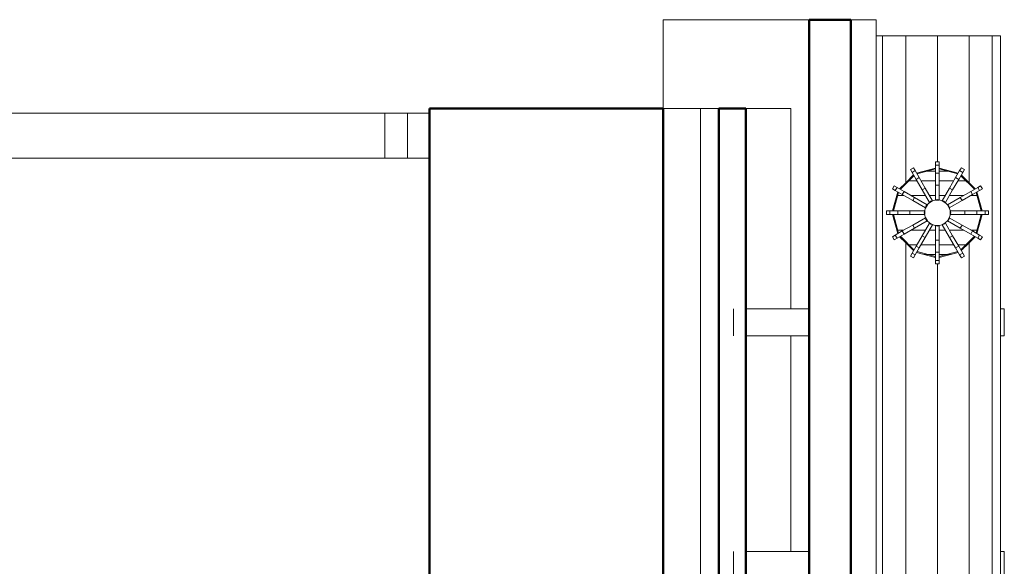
# Model space of a CAD drawing. Header units: millimetres. Extents: x 106 to 24511, y 2709 to 39091.
# Tile 87 of 87: x 23257 to 24347, y 38481 to 39086. Entities that reach past the tile are written whole.
import ezdxf

# ---------------------------------------------------------------- set-up
doc = ezdxf.new("R2010")
doc.units = ezdxf.units.MM
for name, color, linetype, lineweight in [('A-PART-____-MCUT', 2, 'Continuous', 50), ('A-PART-____-OTLN', 2, 'Continuous', 20), ('A-ROOF-____-MCUT', 132, 'Continuous', 50), ('A-ROOF-____-OTLN', 132, 'Continuous', 20), ('A-WALL-____-MCUT', 113, 'Continuous', 50), ('A-WALL-____-OTLN', 113, 'Continuous', 20), ('Q-SPCQ-____-OTLN', 91, 'Continuous', 20), ('Ограждение', 7, 'Continuous', 20)]:
    doc.layers.add(name, color=color, linetype=linetype, lineweight=lineweight)

# ---------------------------------------------------------------- blocks, each defined once
blk = doc.blocks.new('Family - V line-612021-В_Этаж 03_Вентиляция')
at = {"layer": 'A-ROOF-____-MCUT', "color": 9}
for p, q in [((2486.2, 5365.2), (2486.2, 4299.2)), ((2532.4, 5365.2), (2486.2, 5365.2)), ((2532.4, 4299.2), (2532.4, 5365.2))]:
    blk.add_line(p, q, dxfattribs=at)
at = {"layer": 'A-ROOF-____-OTLN', "color": 253}
for p, q in [((2532.4, 5365.2), (2560.4, 5365.2)), ((2560.4, 5365.2), (2560.4, 4404))]:
    blk.add_line(p, q, dxfattribs=at)
blk = doc.blocks.new('Family - RT - 006-612023-В_Этаж 03_Вентиляция')
blk.add_blockref('Family - V line-612021-В_Этаж 03_Вентиляция', (0, 0))
blk = doc.blocks.new('Family - V line-612041-В_Этаж 03_Вентиляция')
at = {"layer": 'A-ROOF-____-OTLN', "color": 253}
for p, q in [((2486.2, 5365.2), (2324.6, 5365.2)), ((2324.6, 5365.2), (2324.6, 5269.6)), ((2338.9, 5365.2), (2324.6, 5365.2)), ((2324.6, 5365.2), (2486.2, 5365.2)), ((2486.2, 5365.2), (2338.9, 5365.2)), ((2486.2, 5365.2), (2486.2, 5323.4)), ((2486.2, 5314.7), (2486.2, 5323.4)), ((2486.2, 4723.3), (2486.2, 5314.7)), ((2324.6, 5049.6), (2324.6, 5269.6)), ((2386.1, 5267), (2401.8, 5267)), ((2386.1, 4725.9), (2386.1, 5267)), ((2401.8, 5267), (2416.1, 5267)), ((2416.1, 4491.5), (2416.1, 5267)), ((2324.6, 5049.6), (2324.6, 4128))]:
    blk.add_line(p, q, dxfattribs=at)
blk = doc.blocks.new('Family - RT - 006-612042-В_Этаж 03_Вентиляция')
blk.add_blockref('Family - V line-612041-В_Этаж 03_Вентиляция', (0, 0))
blk = doc.blocks.new('Прямая форма - V line-612289-В_Этаж 03_Вентиляция')
at = {"layer": 'Q-SPCQ-____-OTLN', "color": 253}
for p, q in [((-570.3, 225.7), (-600.3, 225.7)), ((-301.8, 225.7), (-331.8, 225.7)), ((-600.3, 141.9), (-600.3, 212)), ((-570.3, 212), (-570.3, 141.9)), ((-331.8, 141.9), (-331.8, 212)), ((-301.8, 212), (-301.8, 141.9)), ((0, 67.7), (0, 60.6)), ((0, -70), (0, 67.7)), ((0, 67.7), (0, 60.6)), ((-943.4, 60.6), (0, 60.6)), ((-197.6, 56.4), (-197.6, 52.7)), ((-193.7, 56.4), (-197.6, 56.4)), ((-197.6, 56.4), (-197.6, 52.7)), ((-193.7, 56.4), (-197.6, 56.4)), ((-197.6, 56.4), (-193.7, 56.4)), ((-197.6, 56.4), (-193.7, 56.4)), ((-193.7, 52.7), (-193.7, 56.4)), ((-193.7, 52.7), (-193.7, 56.4)), ((0, 60.6), (0, 35)), ((0, 60.6), (0, 35)), ((-943.4, -70), (-943.4, 54.2)), ((-943.4, 54.2), (-943.4, 35)), ((-943.4, 35), (-943.4, 54.2)), ((-225.6, 47.8), (-222.2, 49.8)), ((-222.2, 49.8), (-225.6, 47.8)), ((-225.6, 47.8), (-223.7, 44.6)), ((-220.3, 46.6), (-223.7, 44.6)), ((-223.7, 44.6), (-220.3, 46.6)), ((-223.7, 44.6), (-219.2, 36.9)), ((-220.3, 46.6), (-222.2, 49.8)), ((-215.8, 38.8), (-220.3, 46.6)), ((-218.7, 43.8), (-197.6, 49.5)), ((-197.6, 49.5), (-218.7, 43.8)), ((-197.6, 48.5), (-218.2, 43)), ((-218.2, 43), (-197.6, 48.5)), ((-197.6, 52.7), (-193.7, 52.7)), ((-197.6, 52.7), (-197.6, 43.7)), ((-193.7, 52.7), (-197.6, 52.7)), ((-197.6, 52.7), (-193.7, 52.7)), ((-197.6, 52.7), (-197.6, 43.7)), ((-193.7, 52.7), (-197.6, 52.7)), ((-197.6, 43.7), (-197.6, 30.4)), ((-193.7, 43.7), (-197.6, 43.7)), ((-197.6, 43.7), (-193.7, 43.7)), ((-197.6, 43.7), (-197.6, 30.4)), ((-193.7, 43.7), (-197.6, 43.7)), ((-197.6, 43.7), (-193.7, 43.7)), ((-193.7, 43.7), (-193.7, 52.7)), ((-193.7, 43.7), (-193.7, 52.7)), ((-193.7, 49.5), (-172.6, 43.8)), ((-172.6, 43.8), (-193.7, 49.5)), ((-173.1, 43), (-193.7, 48.5)), ((-193.7, 48.5), (-173.1, 43)), ((-193.7, 30.4), (-193.7, 43.7)), ((-193.7, 30.4), (-193.7, 43.7)), ((-171, 46.6), (-175.5, 38.8)), ((-172.1, 36.9), (-167.6, 44.6)), ((-169.2, 49.8), (-171, 46.6)), ((-171, 46.6), (-167.6, 44.6)), ((-167.6, 44.6), (-171, 46.6)), ((-165.8, 47.8), (-169.2, 49.8)), ((-169.2, 49.8), (-165.8, 47.8)), ((-167.6, 44.6), (-165.8, 47.8)), ((-943.4, 35), (-943.4, 0)), ((-943.4, 0), (-943.4, 35)), ((-943.4, 35), (-229, 35)), ((-237.5, 26.4), (-229, 35)), ((-229, 35), (-237.5, 26.4)), ((-221.6, 41), (-236.7, 25.9)), ((-236.7, 25.9), (-221.6, 41)), ((-229, 35), (-222.1, 41.9)), ((-222.1, 41.9), (-229, 35)), ((-219.2, 36.9), (-215.8, 38.8)), ((-215.8, 38.8), (-219.2, 36.9)), ((-219.2, 36.9), (-212.6, 25.3)), ((-209.2, 27.3), (-215.8, 38.8)), ((-175.5, 38.8), (-182.2, 27.3)), ((-178.8, 25.3), (-172.1, 36.9)), ((-175.5, 38.8), (-172.1, 36.9)), ((-172.1, 36.9), (-175.5, 38.8)), ((-154.7, 25.9), (-169.7, 41)), ((-169.7, 41), (-154.7, 25.9)), ((-169.2, 41.9), (-162.4, 35)), ((-162.4, 35), (-169.2, 41.9)), ((-162.4, 35), (-153.8, 26.4)), ((0, 35), (-162.4, 35)), ((-153.8, 26.4), (-162.4, 35)), ((0, 35), (0, 0)), ((0, 35), (0, 0)), ((-245.5, 26.5), (-243.5, 29.9)), ((-243.5, 29.9), (-245.5, 26.5)), ((-245.5, 26.5), (-242.3, 24.6)), ((-245.2, 2), (-239.5, 23)), ((-239.5, 23), (-245.2, 2)), ((-238.6, 22.5), (-244.2, 2)), ((-244.2, 2), (-238.6, 22.5)), ((-240.3, 28), (-243.5, 29.9)), ((-240.3, 28), (-242.3, 24.6)), ((-242.3, 24.6), (-240.3, 28)), ((-242.3, 24.6), (-234.5, 20.2)), ((-232.6, 23.6), (-240.3, 28)), ((-234.5, 20.2), (-232.6, 23.6)), ((-232.6, 23.6), (-234.5, 20.2)), ((-221, 16.9), (-232.6, 23.6)), ((-209.2, 27.3), (-212.6, 25.3)), ((-212.6, 25.3), (-209.2, 27.3)), ((-212.6, 25.3), (-204.5, 11.3)), ((-201.1, 13.2), (-209.2, 27.3)), ((-197.6, 30.4), (-193.7, 30.4)), ((-197.6, 30.4), (-197.6, 14.2)), ((-193.7, 30.4), (-197.6, 30.4)), ((-197.6, 30.4), (-197.6, 14.2)), ((-193.7, 30.4), (-197.6, 30.4)), ((-197.6, 30.4), (-193.7, 30.4)), ((-193.7, 14.2), (-193.7, 30.4)), ((-193.7, 14.2), (-193.7, 30.4)), ((-182.2, 27.3), (-190.3, 13.2)), ((-186.9, 11.3), (-178.8, 25.3)), ((-178.8, 25.3), (-182.2, 27.3)), ((-182.2, 27.3), (-178.8, 25.3)), ((-158.8, 23.6), (-170.3, 16.9)), ((-151, 28), (-158.8, 23.6)), ((-156.8, 20.2), (-158.8, 23.6)), ((-158.8, 23.6), (-156.8, 20.2)), ((-156.8, 20.2), (-149.1, 24.6)), ((-147.2, 2), (-152.7, 22.5)), ((-152.7, 22.5), (-147.2, 2)), ((-151.8, 23), (-146.2, 2)), ((-146.2, 2), (-151.8, 23)), ((-147.8, 29.9), (-151, 28)), ((-151, 28), (-149.1, 24.6)), ((-149.1, 24.6), (-151, 28)), ((-149.1, 24.6), (-145.9, 26.5)), ((-147.8, 29.9), (-145.9, 26.5)), ((-145.9, 26.5), (-147.8, 29.9)), ((-234.5, 20.2), (-223, 13.5)), ((-223, 13.5), (-221, 16.9)), ((-221, 16.9), (-223, 13.5)), ((-223, 13.5), (-208.9, 5.4)), ((-207, 8.8), (-221, 16.9)), ((-208.4, 7.3), (-203, 12.7)), ((-204.4, 11.1), (-201, 13.1)), ((-203, 12.7), (-195.7, 14.7)), ((-197.6, 14), (-193.7, 14)), ((-197.6, 14), (-193.7, 14)), ((-195.7, 14.7), (-188.3, 12.7)), ((-190.4, 13.1), (-187, 11.1)), ((-188.3, 12.7), (-183, 7.3)), ((-170.3, 16.9), (-184.4, 8.8)), ((-182.4, 5.4), (-168.4, 13.5)), ((-170.3, 16.9), (-168.4, 13.5)), ((-168.4, 13.5), (-170.3, 16.9)), ((-168.4, 13.5), (-156.8, 20.2)), ((-943.4, 0), (-943.4, -35)), ((-252.1, 0), (-943.4, 0)), ((-248.4, 2), (-252.1, 2)), ((-252.1, 2), (-252.1, -2)), ((-252.1, -2), (-252.1, 2)), ((-248.4, -2), (-248.4, 2)), ((-239.4, 2), (-248.4, 2)), ((-248.4, 2), (-248.4, -2)), ((-226.1, 2), (-239.4, 2)), ((-239.4, 2), (-239.4, -2)), ((-239.4, -2), (-239.4, 2)), ((-209.8, 2), (-226.1, 2)), ((-226.1, 2), (-226.1, -2)), ((-226.1, -2), (-226.1, 2)), ((-210.4, 0), (-208.4, 7.3)), ((-208.4, -7.3), (-210.4, 0)), ((-209.7, -2), (-209.7, 2)), ((-208.8, 5.3), (-206.8, 8.7)), ((-184.5, 8.7), (-182.6, 5.3)), ((-183, 7.3), (-181, 0)), ((-181, 0), (-183, -7.3)), ((-181.7, 2), (-181.7, -2)), ((-165.3, 2), (-181.5, 2)), ((-165.3, -2), (-165.3, 2)), ((-152, 2), (-165.3, 2)), ((-165.3, 2), (-165.3, -2)), ((-143, 2), (-152, 2)), ((-152, 2), (-152, -2)), ((-152, -2), (-152, 2)), ((-143, -2), (-143, 2)), ((-139.3, 2), (-143, 2)), ((-143, 2), (-143, -2)), ((-139.3, 2), (-139.3, -2)), ((-139.3, -2), (-139.3, 2)), ((0, 0), (-139.3, 0)), ((0, 0), (0, -35)), ((-943.4, -35), (-943.4, 0)), ((-252.1, -2), (-248.4, -2)), ((-248.4, -2), (-239.4, -2)), ((-239.5, -23), (-245.2, -2)), ((-245.2, -2), (-239.5, -23)), ((-244.2, -2), (-238.6, -22.5)), ((-238.6, -22.5), (-244.2, -2)), ((-239.4, -2), (-226.1, -2)), ((-226.1, -2), (-209.8, -2)), ((-208.9, -5.4), (-223, -13.5)), ((-221, -16.9), (-207, -8.8)), ((-206.8, -8.7), (-208.8, -5.3)), ((-203, -12.7), (-208.4, -7.3)), ((-183, -7.3), (-188.3, -12.7)), ((-182.6, -5.3), (-184.5, -8.7)), ((-184.4, -8.8), (-170.3, -16.9)), ((-168.4, -13.5), (-182.4, -5.4)), ((-181.5, -2), (-165.3, -2)), ((-165.3, -2), (-152, -2)), ((-152.7, -22.5), (-147.2, -2)), ((-147.2, -2), (-152.7, -22.5)), ((-152, -2), (-143, -2)), ((-146.2, -2), (-151.8, -23)), ((-151.8, -23), (-146.2, -2)), ((-143, -2), (-139.3, -2)), ((0, 0), (0, -35)), ((-234.5, -20.2), (-242.3, -24.6)), ((-223, -13.5), (-234.5, -20.2)), ((-232.6, -23.6), (-234.5, -20.2)), ((-234.5, -20.2), (-232.6, -23.6)), ((-232.6, -23.6), (-221, -16.9)), ((-223, -13.5), (-221, -16.9)), ((-221, -16.9), (-223, -13.5)), ((-204.5, -11.3), (-212.6, -25.3)), ((-209.2, -27.3), (-201.1, -13.2)), ((-201, -13.1), (-204.4, -11.1)), ((-195.7, -14.7), (-203, -12.7)), ((-193.7, -14), (-197.6, -14)), ((-197.6, -14.2), (-197.6, -30.4)), ((-188.3, -12.7), (-195.7, -14.7)), ((-193.7, -30.4), (-193.7, -14.2)), ((-187, -11.1), (-190.4, -13.1)), ((-190.3, -13.2), (-182.2, -27.3)), ((-178.8, -25.3), (-186.9, -11.3)), ((-168.4, -13.5), (-170.3, -16.9)), ((-170.3, -16.9), (-168.4, -13.5)), ((-170.3, -16.9), (-158.8, -23.6)), ((-156.8, -20.2), (-168.4, -13.5)), ((-158.8, -23.6), (-156.8, -20.2)), ((-156.8, -20.2), (-158.8, -23.6)), ((-149.1, -24.6), (-156.8, -20.2)), ((-242.3, -24.6), (-245.5, -26.5)), ((-245.5, -26.5), (-243.5, -29.9)), ((-243.5, -29.9), (-245.5, -26.5)), ((-243.5, -29.9), (-240.3, -28)), ((-240.3, -28), (-242.3, -24.6)), ((-242.3, -24.6), (-240.3, -28)), ((-240.3, -28), (-232.6, -23.6)), ((-229, -35), (-237.5, -26.4)), ((-237.5, -26.4), (-229, -35)), ((-236.7, -25.9), (-221.6, -41)), ((-221.6, -41), (-236.7, -25.9)), ((-212.6, -25.3), (-219.2, -36.9)), ((-215.8, -38.8), (-209.2, -27.3)), ((-209.2, -27.3), (-212.6, -25.3)), ((-212.6, -25.3), (-209.2, -27.3)), ((-193.7, -30.4), (-197.6, -30.4)), ((-197.6, -30.4), (-197.6, -43.7)), ((-197.6, -30.4), (-193.7, -30.4)), ((-193.7, -43.7), (-193.7, -30.4)), ((-178.8, -25.3), (-182.2, -27.3)), ((-182.2, -27.3), (-178.8, -25.3)), ((-182.2, -27.3), (-175.5, -38.8)), ((-172.1, -36.9), (-178.8, -25.3)), ((-169.7, -41), (-154.7, -25.9)), ((-154.7, -25.9), (-169.7, -41)), ((-153.8, -26.4), (-162.4, -35)), ((-162.4, -35), (-153.8, -26.4)), ((-158.8, -23.6), (-151, -28)), ((-151, -28), (-149.1, -24.6)), ((-149.1, -24.6), (-151, -28)), ((-151, -28), (-147.8, -29.9)), ((-145.9, -26.5), (-149.1, -24.6)), ((-145.9, -26.5), (-147.8, -29.9)), ((-147.8, -29.9), (-145.9, -26.5)), ((-943.4, -35), (-943.4, -60.6)), ((-229, -35), (-943.4, -35)), ((-943.4, -60.6), (-943.4, -35)), ((-222.1, -41.9), (-229, -35)), ((-229, -35), (-222.1, -41.9)), ((-219.2, -36.9), (-223.7, -44.6)), ((-220.3, -46.6), (-215.8, -38.8)), ((-219.2, -36.9), (-215.8, -38.8)), ((-215.8, -38.8), (-219.2, -36.9)), ((-218.2, -43), (-197.6, -48.5)), ((-197.6, -48.5), (-218.2, -43)), ((-193.7, -48.5), (-173.1, -43)), ((-173.1, -43), (-193.7, -48.5)), ((-172.1, -36.9), (-175.5, -38.8)), ((-175.5, -38.8), (-172.1, -36.9)), ((-175.5, -38.8), (-171, -46.6)), ((-167.6, -44.6), (-172.1, -36.9)), ((-162.4, -35), (-169.2, -41.9)), ((-169.2, -41.9), (-162.4, -35)), ((-162.4, -35), (0, -35)), ((0, -35), (0, -60.6)), ((0, -35), (0, -60.6)), ((-223.7, -44.6), (-225.6, -47.8)), ((-225.6, -47.8), (-222.2, -49.8)), ((-222.2, -49.8), (-225.6, -47.8)), ((-220.3, -46.6), (-223.7, -44.6)), ((-223.7, -44.6), (-220.3, -46.6)), ((-222.2, -49.8), (-220.3, -46.6)), ((-197.6, -49.5), (-218.7, -43.8)), ((-218.7, -43.8), (-197.6, -49.5)), ((-197.6, -43.7), (-193.7, -43.7)), ((-193.7, -43.7), (-197.6, -43.7)), ((-197.6, -43.7), (-197.6, -52.7)), ((-193.7, -52.7), (-197.6, -52.7)), ((-197.6, -52.7), (-197.6, -56.4)), ((-197.6, -52.7), (-193.7, -52.7)), ((-193.7, -52.7), (-193.7, -43.7)), ((-172.6, -43.8), (-193.7, -49.5)), ((-193.7, -49.5), (-172.6, -43.8)), ((-193.7, -56.4), (-193.7, -52.7)), ((-171, -46.6), (-167.6, -44.6)), ((-167.6, -44.6), (-171, -46.6)), ((-171, -46.6), (-169.2, -49.8)), ((-165.8, -47.8), (-169.2, -49.8)), ((-169.2, -49.8), (-165.8, -47.8)), ((-165.8, -47.8), (-167.6, -44.6)), ((-943.4, -60.6), (-943.4, -70)), ((0, -60.6), (-943.4, -60.6)), ((-943.4, -70), (-943.4, -60.6)), ((-197.6, -56.4), (-193.7, -56.4)), ((-193.7, -56.4), (-197.6, -56.4)), ((0, -60.6), (0, -70)), ((0, -60.6), (0, -70)), ((0, -70), (-943.4, -70)), ((-600.3, -70), (-600.3, -74)), ((-600.3, -74), (-570.3, -74)), ((-570.3, -74), (-570.3, -70)), ((-331.8, -70), (-331.8, -74)), ((-331.8, -74), (-301.8, -74)), ((-301.8, -74), (-301.8, -70))]:
    blk.add_line(p, q, dxfattribs=at)
blk = doc.blocks.new('Прямая форма - FU - 047-612290-В_Этаж 03_Вентиляция')
blk.add_blockref('Прямая форма - V line-612289-В_Этаж 03_Вентиляция', (0, 0))
blk = doc.blocks.new('Прямая форма - Gypsum Plasterboard - Waterproof-612638-В_Этаж 03_Вентиляция')
at = {"layer": 'A-WALL-____-OTLN', "color": 253}
for p, q in [((0, 0), (221.4, 0)), ((0, 0), (0, -50)), ((251.4, 0), (489.9, 0))]:
    blk.add_line(p, q, dxfattribs=at)
blk = doc.blocks.new('Прямая форма - Masonry Block - Structural-612639-В_Этаж 03_Вентиляция')
at = {"layer": 'A-WALL-____-MCUT', "color": 9}
for p, q in [((1247.8, -141.6), (0, -141.6)), ((0, -141.6), (0, -400)), ((0, -400), (2341.5, -400))]:
    blk.add_line(p, q, dxfattribs=at)
at = {"layer": 'A-WALL-____-OTLN', "color": 253}
for q in [(1175.8, -100), (0, -141.6)]:
    blk.add_line((0, -100), q, dxfattribs=at)
blk = doc.blocks.new('Прямая форма - Concrete - Structural-612640-В_Этаж 03_Вентиляция')
at = {"layer": 'A-WALL-____-OTLN', "color": 253}
for p in [(0, -80), (1175.8, -100)]:
    blk.add_line(p, (0, -100), dxfattribs=at)
blk = doc.blocks.new('Прямая форма - Insulation - Thermal Break-612641-В_Этаж 03_Вентиляция')
at = {"layer": 'A-WALL-____-MCUT', "color": 9}
for p, q in [((4120, -50), (0, -50)), ((0, -50), (0, -80)), ((0, -80), (4120, -80))]:
    blk.add_line(p, q, dxfattribs=at)
blk = doc.blocks.new('Прямая форма - SW - 004-612642-В_Этаж 03_Вентиляция')
for name in ['Прямая форма - Gypsum Plasterboard - Waterproof-612638-В_Этаж 03_Вентиляция', 'Прямая форма - Insulation - Thermal Break-612641-В_Этаж 03_Вентиляция', 'Прямая форма - Concrete - Structural-612640-В_Этаж 03_Вентиляция', 'Прямая форма - Masonry Block - Structural-612639-В_Этаж 03_Вентиляция']:
    blk.add_blockref(name, (0, 0))
blk = doc.blocks.new('Family - Gypsum Plasterboard - Waterproof-612646-В_Этаж 03_Вентиляция')
at = {"layer": 'A-PART-____-OTLN', "color": 253}
for p, q in [((0, 0), (221.4, 0)), ((0, 0), (0, -50)), ((251.4, 0), (489.9, 0))]:
    blk.add_line(p, q, dxfattribs=at)
blk = doc.blocks.new('Family - Masonry Block - Structural-612650-В_Этаж 03_Вентиляция')
at = {"layer": 'A-PART-____-MCUT', "color": 9}
for p, q in [((1247.8, -141.6), (0, -141.6)), ((0, -141.6), (0, -400)), ((0, -400), (2341.5, -400))]:
    blk.add_line(p, q, dxfattribs=at)
at = {"layer": 'A-PART-____-OTLN', "color": 253}
for q in [(1175.8, -100), (0, -141.6)]:
    blk.add_line((0, -100), q, dxfattribs=at)
blk = doc.blocks.new('Family - Concrete - Structural-612652-В_Этаж 03_Вентиляция')
at = {"layer": 'A-PART-____-OTLN', "color": 253}
for p in [(0, -80), (1175.8, -100)]:
    blk.add_line(p, (0, -100), dxfattribs=at)
blk = doc.blocks.new('Family - Insulation - Thermal Break-612654-В_Этаж 03_Вентиляция')
at = {"layer": 'A-PART-____-MCUT', "color": 9}
for p, q in [((4120, -50), (0, -50)), ((0, -50), (0, -80)), ((0, -80), (4120, -80))]:
    blk.add_line(p, q, dxfattribs=at)
blk = doc.blocks.new('Прямая форма - V line-612674-В_Этаж 03_Вентиляция')
at = {"layer": 'Ограждение', "color": 253}
for p, q in [((3986.9, -5), (4036.4, -5)), ((3986.9, -5), (3986.9, -55)), ((3986.9, -55), (4036.4, -55))]:
    blk.add_line(p, q, dxfattribs=at)
blk = doc.blocks.new('Прямая форма - Steel - Stainless-612675-В_Этаж 03_Вентиляция')
blk.add_blockref('Прямая форма - V line-612674-В_Этаж 03_Вентиляция', (0, 0))
blk = doc.blocks.new('Прямая форма - Steel - Stainless-612676-В_Этаж 03_Вентиляция')
at = {"layer": 'Ограждение', "color": 253}
for p, q in [((4011.9, -5), (-18.2, -5)), ((4011.9, -5), (4011.9, -55)), ((4011.9, -55), (-18.2, -55))]:
    blk.add_line(p, q, dxfattribs=at)
blk = doc.blocks.new('Прямая форма - RAILING - 004-612685-В_Этаж 03_Вентиляция')
for name in ['Прямая форма - Steel - Stainless-612676-В_Этаж 03_Вентиляция', 'Прямая форма - Steel - Stainless-612675-В_Этаж 03_Вентиляция']:
    blk.add_blockref(name, (0, 0))
blk = doc.blocks.new('Family - V line-612710-В_Этаж 03_Вентиляция')
at = {"layer": 'A-PART-____-OTLN', "color": 253}
for p, q in [((3986.9, -5), (4036.4, -5)), ((3986.9, -5), (3986.9, -55)), ((3986.9, -55), (4036.4, -55))]:
    blk.add_line(p, q, dxfattribs=at)
blk = doc.blocks.new('Family - Steel - Stainless-612711-В_Этаж 03_Вентиляция')
blk.add_blockref('Family - V line-612710-В_Этаж 03_Вентиляция', (0, 0))
blk = doc.blocks.new('Family - Steel - Stainless-612713-В_Этаж 03_Вентиляция')
at = {"layer": 'A-PART-____-OTLN', "color": 253}
for p, q in [((4011.9, -5), (-18.2, -5)), ((4011.9, -5), (4011.9, -55)), ((4011.9, -55), (-18.2, -55))]:
    blk.add_line(p, q, dxfattribs=at)
blk = doc.blocks.new('Прямая форма - V line-613055-В_Этаж 03_Вентиляция')
at = {"layer": 'Q-SPCQ-____-OTLN', "color": 253}
for p, q in [((-28.1, -82.7), (-26.2, -81.5)), ((-26.2, -81.5), (-28.1, -82.7)), ((-19.1, -78.1), (-19.1, -85.9)), ((19.1, -78.1), (19.1, -85.9)), ((26.2, -81.5), (28.1, -82.7)), ((28.1, -82.7), (26.2, -81.5)), ((-41.5, -96.7), (-40.2, -94.8)), ((-40.2, -94.8), (-41.5, -96.7)), ((-35.4, -90), (-35.4, -100.3)), ((-19.1, -93.7), (-19.1, -109.6)), ((19.1, -93.7), (19.1, -109.6)), ((35.4, -90), (35.4, -100.3)), ((40.2, -94.8), (41.5, -96.7)), ((41.5, -96.7), (40.2, -94.8)), ((-46.2, -108.7), (-46.2, -121)), ((-35.4, -104.8), (-35.4, -121)), ((35.4, -104.8), (35.4, -121)), ((46.2, -108.7), (46.2, -121)), ((-19.1, -114.1), (-19.1, -121)), ((19.1, -114.1), (19.1, -121)), ((-46.2, -124.9), (-46.2, -137.1)), ((-35.4, -124.9), (-35.4, -141.1)), ((-19.1, -124.9), (-19.1, -131.7)), ((19.1, -124.9), (19.1, -131.7)), ((35.4, -124.9), (35.4, -141.1)), ((46.2, -124.9), (46.2, -137.1)), ((-19.1, -136.2), (-19.1, -152.2)), ((19.1, -136.2), (19.1, -152.2)), ((-40.2, -151), (-41.5, -149.1)), ((-41.5, -149.1), (-40.2, -151)), ((-35.4, -145.6), (-35.4, -155.9)), ((35.4, -145.6), (35.4, -155.9)), ((41.5, -149.1), (40.2, -151)), ((40.2, -151), (41.5, -149.1)), ((-26.2, -164.4), (-28.1, -163.1)), ((-28.1, -163.1), (-26.2, -164.4)), ((-19.1, -160), (-19.1, -167.8)), ((19.1, -160), (19.1, -167.8)), ((28.1, -163.1), (26.2, -164.4)), ((26.2, -164.4), (28.1, -163.1))]:
    blk.add_line(p, q, dxfattribs=at)
blk = doc.blocks.new('Прямая форма - FU - 047-613056-В_Этаж 03_Вентиляция')
blk.add_blockref('Прямая форма - V line-613055-В_Этаж 03_Вентиляция', (0, 0))
blk = doc.blocks.new('Прямая форма - V line-613392-В_Этаж 03_Вентиляция')
at = {"layer": 'Q-SPCQ-____-OTLN', "color": 253}
for p, q in [((-570.3, 225.7), (-600.3, 225.7)), ((-301.8, 225.7), (-331.8, 225.7)), ((-600.3, 141.9), (-600.3, 212)), ((-570.3, 212), (-570.3, 141.9)), ((-331.8, 141.9), (-331.8, 212)), ((-301.8, 212), (-301.8, 141.9)), ((0, -70), (0, 67.7)), ((0, 67.7), (0, 60.6)), ((0, 67.7), (0, 60.6)), ((-943.4, 60.6), (0, 60.6)), ((-197.6, 56.4), (-193.7, 56.4)), ((-197.6, 56.4), (-197.6, 52.7)), ((-193.7, 56.4), (-197.6, 56.4)), ((-197.6, 56.4), (-197.6, 52.7)), ((-193.7, 56.4), (-197.6, 56.4)), ((-197.6, 56.4), (-193.7, 56.4)), ((-193.7, 52.7), (-193.7, 56.4)), ((-193.7, 52.7), (-193.7, 56.4)), ((0, 60.6), (0, 35)), ((0, 60.6), (0, 35)), ((-943.4, 35), (-943.4, 54.2)), ((-943.4, -70), (-943.4, 54.2)), ((-943.4, 54.2), (-943.4, 35)), ((-222.2, 49.8), (-225.6, 47.8)), ((-225.6, 47.8), (-222.2, 49.8)), ((-225.6, 47.8), (-223.7, 44.6)), ((-223.7, 44.6), (-220.3, 46.6)), ((-220.3, 46.6), (-223.7, 44.6)), ((-223.7, 44.6), (-219.2, 36.9)), ((-220.3, 46.6), (-222.2, 49.8)), ((-215.8, 38.8), (-220.3, 46.6)), ((-197.6, 49.5), (-218.7, 43.8)), ((-218.7, 43.8), (-197.6, 49.5)), ((-197.6, 48.5), (-218.2, 43)), ((-218.2, 43), (-197.6, 48.5)), ((-197.6, 52.7), (-197.6, 43.7)), ((-193.7, 52.7), (-197.6, 52.7)), ((-197.6, 52.7), (-193.7, 52.7)), ((-197.6, 52.7), (-197.6, 43.7)), ((-193.7, 52.7), (-197.6, 52.7)), ((-197.6, 52.7), (-193.7, 52.7)), ((-197.6, 43.7), (-193.7, 43.7)), ((-197.6, 43.7), (-193.7, 43.7)), ((-197.6, 43.7), (-197.6, 30.4)), ((-193.7, 43.7), (-197.6, 43.7)), ((-197.6, 43.7), (-197.6, 30.4)), ((-193.7, 43.7), (-197.6, 43.7)), ((-193.7, 43.7), (-193.7, 52.7)), ((-193.7, 43.7), (-193.7, 52.7)), ((-172.6, 43.8), (-193.7, 49.5)), ((-193.7, 49.5), (-172.6, 43.8)), ((-173.1, 43), (-193.7, 48.5)), ((-193.7, 48.5), (-173.1, 43)), ((-193.7, 30.4), (-193.7, 43.7)), ((-193.7, 30.4), (-193.7, 43.7)), ((-171, 46.6), (-175.5, 38.8)), ((-172.1, 36.9), (-167.6, 44.6)), ((-169.2, 49.8), (-171, 46.6)), ((-167.6, 44.6), (-171, 46.6)), ((-171, 46.6), (-167.6, 44.6)), ((-169.2, 49.8), (-165.8, 47.8)), ((-165.8, 47.8), (-169.2, 49.8)), ((-167.6, 44.6), (-165.8, 47.8)), ((-943.4, 0), (-943.4, 35)), ((-943.4, 35), (-229, 35)), ((-943.4, 35), (-943.4, 0)), ((-229, 35), (-237.5, 26.4)), ((-237.5, 26.4), (-229, 35)), ((-221.6, 41), (-236.7, 25.9)), ((-236.7, 25.9), (-221.6, 41)), ((-222.1, 41.9), (-229, 35)), ((-229, 35), (-222.1, 41.9)), ((-215.8, 38.8), (-219.2, 36.9)), ((-219.2, 36.9), (-215.8, 38.8)), ((-219.2, 36.9), (-212.6, 25.3)), ((-209.2, 27.3), (-215.8, 38.8)), ((-175.5, 38.8), (-182.2, 27.3)), ((-178.8, 25.3), (-172.1, 36.9)), ((-172.1, 36.9), (-175.5, 38.8)), ((-175.5, 38.8), (-172.1, 36.9)), ((-154.7, 25.9), (-169.7, 41)), ((-169.7, 41), (-154.7, 25.9)), ((-162.4, 35), (-169.2, 41.9)), ((-169.2, 41.9), (-162.4, 35)), ((0, 35), (-162.4, 35)), ((-153.8, 26.4), (-162.4, 35)), ((-162.4, 35), (-153.8, 26.4)), ((0, 35), (0, 0)), ((0, 35), (0, 0)), ((-245.5, 26.5), (-243.5, 29.9)), ((-243.5, 29.9), (-245.5, 26.5)), ((-245.5, 26.5), (-242.3, 24.6)), ((-239.5, 23), (-245.2, 2)), ((-245.2, 2), (-239.5, 23)), ((-238.6, 22.5), (-244.2, 2)), ((-244.2, 2), (-238.6, 22.5)), ((-240.3, 28), (-243.5, 29.9)), ((-240.3, 28), (-242.3, 24.6)), ((-242.3, 24.6), (-240.3, 28)), ((-242.3, 24.6), (-234.5, 20.2)), ((-232.6, 23.6), (-240.3, 28)), ((-232.6, 23.6), (-234.5, 20.2)), ((-234.5, 20.2), (-232.6, 23.6)), ((-221, 16.9), (-232.6, 23.6)), ((-209.2, 27.3), (-212.6, 25.3)), ((-212.6, 25.3), (-209.2, 27.3)), ((-212.6, 25.3), (-204.5, 11.3)), ((-201.1, 13.2), (-209.2, 27.3)), ((-197.6, 30.4), (-197.6, 14.2)), ((-193.7, 30.4), (-197.6, 30.4)), ((-197.6, 30.4), (-197.6, 14.2)), ((-193.7, 30.4), (-197.6, 30.4)), ((-197.6, 30.4), (-193.7, 30.4)), ((-197.6, 30.4), (-193.7, 30.4)), ((-193.7, 14.2), (-193.7, 30.4)), ((-193.7, 14.2), (-193.7, 30.4)), ((-182.2, 27.3), (-190.3, 13.2)), ((-186.9, 11.3), (-178.8, 25.3)), ((-182.2, 27.3), (-178.8, 25.3)), ((-178.8, 25.3), (-182.2, 27.3)), ((-158.8, 23.6), (-170.3, 16.9)), ((-151, 28), (-158.8, 23.6)), ((-158.8, 23.6), (-156.8, 20.2)), ((-156.8, 20.2), (-158.8, 23.6)), ((-156.8, 20.2), (-149.1, 24.6)), ((-147.2, 2), (-152.7, 22.5)), ((-152.7, 22.5), (-147.2, 2)), ((-146.2, 2), (-151.8, 23)), ((-151.8, 23), (-146.2, 2)), ((-147.8, 29.9), (-151, 28)), ((-149.1, 24.6), (-151, 28)), ((-151, 28), (-149.1, 24.6)), ((-149.1, 24.6), (-145.9, 26.5)), ((-145.9, 26.5), (-147.8, 29.9)), ((-147.8, 29.9), (-145.9, 26.5)), ((-234.5, 20.2), (-223, 13.5)), ((-223, 13.5), (-221, 16.9)), ((-221, 16.9), (-223, 13.5)), ((-223, 13.5), (-208.9, 5.4)), ((-207, 8.8), (-221, 16.9)), ((-208.4, 7.3), (-203, 12.7)), ((-204.4, 11.1), (-201, 13.1)), ((-203, 12.7), (-195.7, 14.7)), ((-197.6, 14), (-193.7, 14)), ((-197.6, 14), (-193.7, 14)), ((-195.7, 14.7), (-188.3, 12.7)), ((-190.4, 13.1), (-187, 11.1)), ((-188.3, 12.7), (-183, 7.3)), ((-170.3, 16.9), (-184.4, 8.8)), ((-182.4, 5.4), (-168.4, 13.5)), ((-168.4, 13.5), (-170.3, 16.9)), ((-170.3, 16.9), (-168.4, 13.5)), ((-168.4, 13.5), (-156.8, 20.2)), ((-252.1, 0), (-943.4, 0)), ((-943.4, 0), (-943.4, -35)), ((-248.4, 2), (-252.1, 2)), ((-252.1, 2), (-252.1, -2)), ((-252.1, -2), (-252.1, 2)), ((-248.4, -2), (-248.4, 2)), ((-239.4, 2), (-248.4, 2)), ((-248.4, 2), (-248.4, -2)), ((-226.1, 2), (-239.4, 2)), ((-239.4, 2), (-239.4, -2)), ((-239.4, -2), (-239.4, 2)), ((-226.1, -2), (-226.1, 2)), ((-209.8, 2), (-226.1, 2)), ((-226.1, 2), (-226.1, -2)), ((-210.4, 0), (-208.4, 7.3)), ((-208.4, -7.3), (-210.4, 0)), ((-209.7, -2), (-209.7, 2)), ((-208.8, 5.3), (-206.8, 8.7)), ((-184.5, 8.7), (-182.6, 5.3)), ((-183, 7.3), (-181, 0)), ((-181, 0), (-183, -7.3)), ((-181.7, 2), (-181.7, -2)), ((-165.3, 2), (-181.5, 2)), ((-165.3, -2), (-165.3, 2)), ((-152, 2), (-165.3, 2)), ((-165.3, 2), (-165.3, -2)), ((-143, 2), (-152, 2)), ((-152, 2), (-152, -2)), ((-152, -2), (-152, 2)), ((-139.3, 2), (-143, 2)), ((-143, 2), (-143, -2)), ((-143, -2), (-143, 2)), ((-139.3, 2), (-139.3, -2)), ((-139.3, -2), (-139.3, 2)), ((0, 0), (-139.3, 0)), ((0, 0), (0, -35)), ((-943.4, -35), (-943.4, 0)), ((-252.1, -2), (-248.4, -2)), ((-248.4, -2), (-239.4, -2)), ((-245.2, -2), (-239.5, -23)), ((-239.5, -23), (-245.2, -2)), ((-244.2, -2), (-238.6, -22.5)), ((-238.6, -22.5), (-244.2, -2)), ((-239.4, -2), (-226.1, -2)), ((-226.1, -2), (-209.8, -2)), ((-208.9, -5.4), (-223, -13.5)), ((-221, -16.9), (-207, -8.8)), ((-206.8, -8.7), (-208.8, -5.3)), ((-203, -12.7), (-208.4, -7.3)), ((-183, -7.3), (-188.3, -12.7)), ((-182.6, -5.3), (-184.5, -8.7)), ((-184.4, -8.8), (-170.3, -16.9)), ((-168.4, -13.5), (-182.4, -5.4)), ((-181.5, -2), (-165.3, -2)), ((-165.3, -2), (-152, -2)), ((-152.7, -22.5), (-147.2, -2)), ((-147.2, -2), (-152.7, -22.5)), ((-152, -2), (-143, -2)), ((-151.8, -23), (-146.2, -2)), ((-146.2, -2), (-151.8, -23)), ((-143, -2), (-139.3, -2)), ((0, 0), (0, -35)), ((-234.5, -20.2), (-242.3, -24.6)), ((-223, -13.5), (-234.5, -20.2)), ((-232.6, -23.6), (-234.5, -20.2)), ((-234.5, -20.2), (-232.6, -23.6)), ((-232.6, -23.6), (-221, -16.9)), ((-223, -13.5), (-221, -16.9)), ((-221, -16.9), (-223, -13.5)), ((-204.5, -11.3), (-212.6, -25.3)), ((-209.2, -27.3), (-201.1, -13.2)), ((-201, -13.1), (-204.4, -11.1)), ((-195.7, -14.7), (-203, -12.7)), ((-193.7, -14), (-197.6, -14)), ((-197.6, -14.2), (-197.6, -30.4)), ((-188.3, -12.7), (-195.7, -14.7)), ((-193.7, -30.4), (-193.7, -14.2)), ((-187, -11.1), (-190.4, -13.1)), ((-190.3, -13.2), (-182.2, -27.3)), ((-178.8, -25.3), (-186.9, -11.3)), ((-170.3, -16.9), (-168.4, -13.5)), ((-168.4, -13.5), (-170.3, -16.9)), ((-170.3, -16.9), (-158.8, -23.6)), ((-156.8, -20.2), (-168.4, -13.5)), ((-158.8, -23.6), (-156.8, -20.2)), ((-156.8, -20.2), (-158.8, -23.6)), ((-149.1, -24.6), (-156.8, -20.2)), ((-242.3, -24.6), (-245.5, -26.5)), ((-245.5, -26.5), (-243.5, -29.9)), ((-243.5, -29.9), (-245.5, -26.5)), ((-243.5, -29.9), (-240.3, -28)), ((-240.3, -28), (-242.3, -24.6)), ((-242.3, -24.6), (-240.3, -28)), ((-240.3, -28), (-232.6, -23.6)), ((-237.5, -26.4), (-229, -35)), ((-229, -35), (-237.5, -26.4)), ((-236.7, -25.9), (-221.6, -41)), ((-221.6, -41), (-236.7, -25.9)), ((-212.6, -25.3), (-219.2, -36.9)), ((-215.8, -38.8), (-209.2, -27.3)), ((-209.2, -27.3), (-212.6, -25.3)), ((-212.6, -25.3), (-209.2, -27.3)), ((-197.6, -30.4), (-193.7, -30.4)), ((-193.7, -30.4), (-197.6, -30.4)), ((-197.6, -30.4), (-197.6, -43.7)), ((-193.7, -43.7), (-193.7, -30.4)), ((-182.2, -27.3), (-178.8, -25.3)), ((-178.8, -25.3), (-182.2, -27.3)), ((-182.2, -27.3), (-175.5, -38.8)), ((-172.1, -36.9), (-178.8, -25.3)), ((-169.7, -41), (-154.7, -25.9)), ((-154.7, -25.9), (-169.7, -41)), ((-162.4, -35), (-153.8, -26.4)), ((-153.8, -26.4), (-162.4, -35)), ((-158.8, -23.6), (-151, -28)), ((-151, -28), (-149.1, -24.6)), ((-149.1, -24.6), (-151, -28)), ((-151, -28), (-147.8, -29.9)), ((-145.9, -26.5), (-149.1, -24.6)), ((-145.9, -26.5), (-147.8, -29.9)), ((-147.8, -29.9), (-145.9, -26.5)), ((-229, -35), (-943.4, -35)), ((-943.4, -60.6), (-943.4, -35)), ((-943.4, -35), (-943.4, -60.6)), ((-229, -35), (-222.1, -41.9)), ((-222.1, -41.9), (-229, -35)), ((-219.2, -36.9), (-223.7, -44.6)), ((-220.3, -46.6), (-215.8, -38.8)), ((-219.2, -36.9), (-215.8, -38.8)), ((-215.8, -38.8), (-219.2, -36.9)), ((-218.2, -43), (-197.6, -48.5)), ((-197.6, -48.5), (-218.2, -43)), ((-193.7, -48.5), (-173.1, -43)), ((-173.1, -43), (-193.7, -48.5)), ((-172.1, -36.9), (-175.5, -38.8)), ((-175.5, -38.8), (-172.1, -36.9)), ((-175.5, -38.8), (-171, -46.6)), ((-167.6, -44.6), (-172.1, -36.9)), ((-169.2, -41.9), (-162.4, -35)), ((-162.4, -35), (-169.2, -41.9)), ((-162.4, -35), (0, -35)), ((0, -35), (0, -60.6)), ((0, -35), (0, -60.6)), ((-223.7, -44.6), (-225.6, -47.8)), ((-225.6, -47.8), (-222.2, -49.8)), ((-222.2, -49.8), (-225.6, -47.8)), ((-223.7, -44.6), (-220.3, -46.6)), ((-220.3, -46.6), (-223.7, -44.6)), ((-222.2, -49.8), (-220.3, -46.6)), ((-218.7, -43.8), (-197.6, -49.5)), ((-197.6, -49.5), (-218.7, -43.8)), ((-193.7, -43.7), (-197.6, -43.7)), ((-197.6, -43.7), (-197.6, -52.7)), ((-197.6, -43.7), (-193.7, -43.7)), ((-193.7, -52.7), (-197.6, -52.7)), ((-197.6, -52.7), (-197.6, -56.4)), ((-197.6, -52.7), (-193.7, -52.7)), ((-193.7, -52.7), (-193.7, -43.7)), ((-193.7, -49.5), (-172.6, -43.8)), ((-172.6, -43.8), (-193.7, -49.5)), ((-193.7, -56.4), (-193.7, -52.7)), ((-171, -46.6), (-167.6, -44.6)), ((-167.6, -44.6), (-171, -46.6)), ((-171, -46.6), (-169.2, -49.8)), ((-169.2, -49.8), (-165.8, -47.8)), ((-165.8, -47.8), (-169.2, -49.8)), ((-165.8, -47.8), (-167.6, -44.6)), ((0, -60.6), (-943.4, -60.6)), ((-943.4, -70), (-943.4, -60.6)), ((-943.4, -60.6), (-943.4, -70)), ((-193.7, -56.4), (-197.6, -56.4)), ((-197.6, -56.4), (-193.7, -56.4)), ((0, -60.6), (0, -70)), ((0, -60.6), (0, -70)), ((0, -70), (-943.4, -70)), ((-600.3, -70), (-600.3, -74)), ((-600.3, -74), (-570.3, -74)), ((-570.3, -74), (-570.3, -70)), ((-331.8, -70), (-331.8, -74)), ((-331.8, -74), (-301.8, -74)), ((-301.8, -74), (-301.8, -70))]:
    blk.add_line(p, q, dxfattribs=at)
blk = doc.blocks.new('Прямая форма - FU - 047-613393-В_Этаж 03_Вентиляция')
blk.add_blockref('Прямая форма - V line-613392-В_Этаж 03_Вентиляция', (0, 0))
blk = doc.blocks.new('V line_ifc_RVT-1-В_Этаж 03_Вентиляция')
at = {"layer": 'A-PART-____-OTLN', "color": 253, "lineweight": 20, "rotation": 270}
for name in ['Family - Masonry Block - Structural-612650-В_Этаж 03_Вентиляция', 'Family - Concrete - Structural-612652-В_Этаж 03_Вентиляция', 'Family - Insulation - Thermal Break-612654-В_Этаж 03_Вентиляция', 'Family - Gypsum Plasterboard - Waterproof-612646-В_Этаж 03_Вентиляция']:
    blk.add_blockref(name, (40703.2, 38987.6), dxfattribs=at)
at = {"layer": 'A-PART-____-OTLN', "color": 253, "lineweight": 20}
for name in ['Family - Steel - Stainless-612713-В_Этаж 03_Вентиляция', 'Family - Steel - Stainless-612711-В_Этаж 03_Вентиляция']:
    blk.add_blockref(name, (36266.8, 38987.6), dxfattribs=at)
at = {"layer": 'A-ROOF-____-OTLN', "color": 253, "lineweight": 20}
for name in ['Family - RT - 006-612023-В_Этаж 03_Вентиляция', 'Family - RT - 006-612042-В_Этаж 03_Вентиляция']:
    blk.add_blockref(name, (38237.1, 33720.6), dxfattribs=at)
at = {"layer": 'A-WALL-____-OTLN', "color": 253, "lineweight": 20, "rotation": 270}
blk.add_blockref('Прямая форма - SW - 004-612642-В_Этаж 03_Вентиляция', (40703.2, 38987.6), dxfattribs=at)
at = {"layer": 'Q-SPCQ-____-OTLN', "color": 253, "lineweight": 20}
for name, p, rotation in [('Прямая форма - FU - 047-612290-В_Этаж 03_Вентиляция', (40865.2, 39068), 90.0008375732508), ('Прямая форма - FU - 047-613393-В_Этаж 03_Вентиляция', (40865.2, 39068), 90.0008375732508), ('Прямая форма - FU - 047-613056-В_Этаж 03_Вентиляция', (40742.3, 38872.3), 90)]:
    blk.add_blockref(name, p, dxfattribs=dict(at, rotation=rotation))
at = {"layer": 'Ограждение', "color": 253, "lineweight": 20}
blk.add_blockref('Прямая форма - RAILING - 004-612685-В_Этаж 03_Вентиляция', (36266.8, 38987.6), dxfattribs=at)

msp = doc.modelspace()

# ---------------------------------------------------------------- block references
at = {"lineweight": 9}
msp.add_blockref('V line_ifc_RVT-1-В_Этаж 03_Вентиляция', (-16592.7, 0), dxfattribs=at)

doc.saveas('drawing.dxf')
